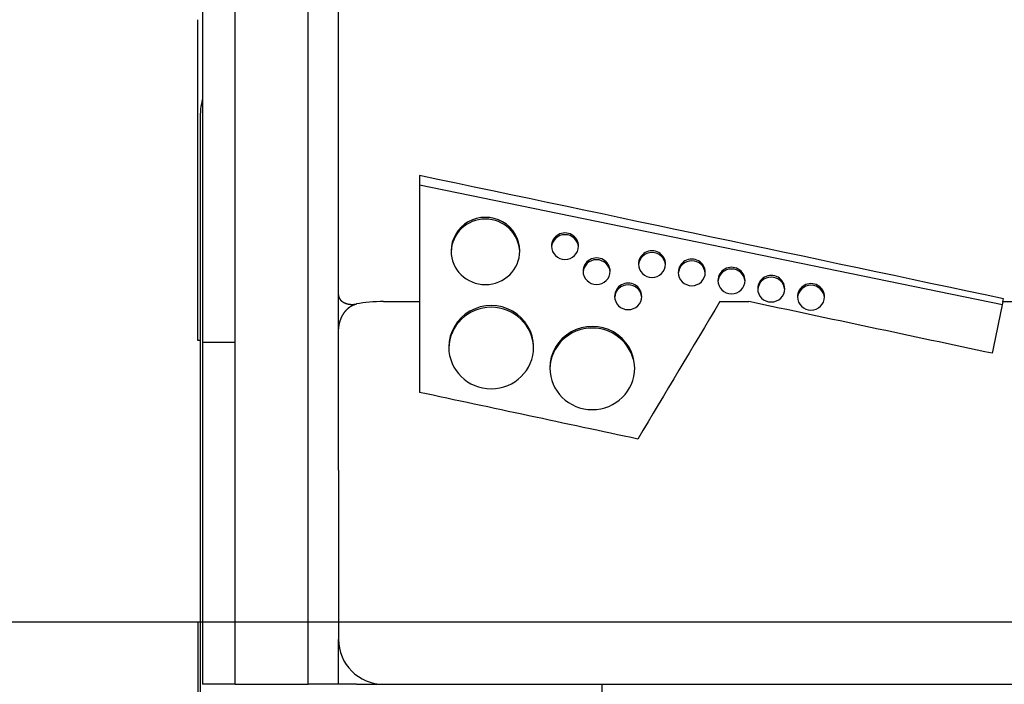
# Model space of a CAD drawing. Extents: x 1292 to 96515, y -55444 to 58338.
# Tile 3 of 80: x 5125 to 6215, y -53691 to -52955. Entities that reach past the tile are written whole.
import ezdxf

# ---------------------------------------------------------------- set-up
doc = ezdxf.new("R2010")
doc.units = 0
doc.layers.get('0').update_dxf_attribs({"linetype": 'CONTINUOUS'})

msp = doc.modelspace()

# ---------------------------------------------------------------- linework, layer by layer
at = {"color": 104, "linetype": 'Continuous'}
for p, q in [((5327.08, -52870.87), (5327.08, -53312.07)), ((5363.38, -53690.87), (5363.38, -52872.92)), ((5444.38, -53690.87), (5444.38, -52885.97)), ((5477.88, -53259.52), (5477.88, -52886.73)), ((5322.08, -53309.87), (5322.08, -52954.57)), ((5324.58, -53064.87), (5324.58, -53709.87)), ((5567.58, -53127.33), (5567.58, -53266.87)), ((5567.58, -53137.63), (6213.05, -53270.2)), ((5477.88, -53300.55), (5477.88, -53259.52)), ((6213.74, -53266.87), (6214.38, -53263.79)), ((5527.88, -53266.87), (5567.58, -53266.87)), ((5567.58, -53266.87), (5567.58, -53367.47)), ((5900.27, -53266.87), (5932.2, -53266.87)), ((6213.74, -53266.87), (6673.53, -53266.87)), ((5477.88, -53453.7), (5477.88, -53300.61)), ((5324.58, -53309.87), (5322.08, -53309.87)), ((5327.08, -53312.07), (5327.08, -53690.87)), ((5363.38, -53312.07), (5327.08, -53312.07)), ((5477.88, -53453.7), (5477.88, -53640.87)), ((5322.08, -53621.87), (5322.08, -53894.87)), ((5477.88, -53690.87), (5477.88, -53641.07)), ((5363.38, -53690.87), (5327.08, -53690.87)), ((5363.38, -53690.87), (5444.38, -53690.87)), ((5477.88, -53690.87), (5444.38, -53690.87)), ((5497.88, -53690.87), (5477.88, -53690.87)), ((5497.88, -53690.87), (5527.67, -53690.87)), ((5527.88, -53690.87), (8118.08, -53690.87)), ((5769.58, -53690.87), (5769.58, -53709.87))]:
    msp.add_line(p, q, dxfattribs=at)
at = {"color": 130, "linetype": 'Continuous'}
msp.add_line((6544.08, -53621.87), (4600.08, -53621.87), dxfattribs=at)
at = {"color": 104, "linetype": 'Continuous'}
for centre, radius, start, end in [((5424.58, -53064.87), 100, 167.16146, 179.99998), ((-63588.54, -382523.42), 336577.41, 78.030535, 78.143064), ((37565.14, -72264.11), 36926.4, 149.03848, 149.313728), ((-62816.95, -377478.31), 331420.43, 77.980084, 78.027754), ((76788.52, -67851.95), 72066.11, 168.323559, 168.370083), ((-62391.07, -371551.23), 325360.24, 77.900197, 77.943742), ((5527.88, -53640.87), 50, 180, 270)]:
    msp.add_arc(centre, radius, start, end, dxfattribs=at)
for centre, major_axis, ratio, start_param, end_param in [((5640.58, -53210.82), (38, 0), 0.98113, 0, 3.1415927), ((5640.58, -53212.76), (38, 0), 0.98113, 0.025935, 3.1156647), ((5728.68, -53205.52), (15, 0), 0.98113, 0, 3.1415927), ((5728.68, -53207.46), (15, 0), 0.98113, 0.065726, 3.0758736), ((5728.68, -53205.52), (15, 0), 0.98113, 3.1415927, 6.2831853), ((5640.58, -53210.82), (38, 0), 0.98113, 3.1415927, 6.2831853), ((5763.68, -53233.29), (15, 0), 0.98113, 0, 3.1415927), ((5763.68, -53235.22), (15, 0), 0.98113, 0.065726, 3.0758736), ((5825.08, -53225.34), (15, 0), 0.98113, 0, 3.1415927), ((5825.08, -53227.28), (15, 0), 0.98113, 0.065726, 3.0758736), ((5869.08, -53234.53), (15, 0), 0.98113, 0, 3.1415927), ((5825.08, -53225.34), (15, 0), 0.98113, 3.1415927, 6.2831853), ((5869.08, -53236.47), (15, 0), 0.98113, 0.065726, 3.0758736), ((5913.08, -53243.57), (15, 0), 0.98113, 0, 3.1415927), ((5913.08, -53245.5), (15, 0), 0.98113, 0.065726, 3.0758736), ((5763.68, -53233.29), (15, 0), 0.98113, 3.1415927, 6.2831853), ((5869.08, -53234.53), (15, 0), 0.98113, 3.1415927, 6.2831853), ((5957.08, -53252.61), (15, 0), 0.98113, 0, 3.1415927), ((5957.08, -53254.54), (15, 0), 0.98113, 0.065726, 3.0758736), ((5798.68, -53261.06), (15, 0), 0.98113, 0, 3.1415927), ((5798.68, -53262.99), (15, 0), 0.98113, 0.065726, 3.0758736), ((5913.08, -53243.57), (15, 0), 0.98113, 3.1415927, 6.2831853), ((5957.08, -53252.61), (15, 0), 0.98113, 3.1415927, 6.2831853), ((6001.08, -53261.64), (15, 0), 0.98113, 0, 3.1415927), ((6001.08, -53263.58), (15, 0), 0.98113, 0.065726, 3.0758736), ((5798.68, -53261.06), (15, 0), 0.98113, 3.1415927, 6.2831853), ((6001.08, -53261.64), (15, 0), 0.98113, 3.1415927, 6.2831853), ((5527.89, -53280.04), (50, 0), 0.263281, 1.5710021, 2.2145635), ((5527.88, -53280.03), (49.99, 0), 0.263254, 1.5709298, 2.2145681), ((5646.98, -53317.37), (47, 0), 0.98113, 0, 3.1415927), ((5646.98, -53319.31), (47, 0), 0.98113, 0.0209686, 3.1206311), ((5758.88, -53340.43), (47, 0), 0.98113, 0, 3.1415927), ((5758.88, -53342.36), (47, 0), 0.98113, 0.0209686, 3.1206311), ((5646.98, -53317.37), (47, 0), 0.98113, 3.1415927, 6.2831853), ((5758.88, -53340.43), (47, 0), 0.98113, 3.1415927, 6.2831853)]:
    msp.add_ellipse(centre, major_axis=major_axis, ratio=ratio, start_param=start_param, end_param=end_param, dxfattribs=at)
for points, knots in [([(5477.88, -53259.52), (5477.88, -53259.57), (5477.88, -53259.67), (5477.88, -53259.83), (5477.89, -53259.97), (5477.9, -53260.11), (5477.91, -53260.23), (5477.92, -53260.36), (5477.94, -53260.48), (5477.96, -53260.6), (5477.97, -53260.72), (5478, -53260.85), (5478.02, -53260.99), (5478.05, -53261.13), (5478.09, -53261.28), (5478.12, -53261.43), (5478.17, -53261.59), (5478.21, -53261.74), (5478.26, -53261.89), (5478.31, -53262.05), (5478.37, -53262.2), (5478.43, -53262.35), (5478.49, -53262.51), (5478.56, -53262.66), (5478.62, -53262.81), (5478.7, -53262.96), (5478.77, -53263.11), (5478.85, -53263.26), (5478.93, -53263.41), (5479.02, -53263.56), (5479.11, -53263.7), (5479.2, -53263.85), (5479.3, -53263.99), (5479.39, -53264.14), (5479.5, -53264.28), (5479.6, -53264.42), (5479.71, -53264.57), (5479.82, -53264.71), (5479.94, -53264.85), (5480.05, -53264.99), (5480.18, -53265.12), (5480.3, -53265.26), (5480.43, -53265.4), (5480.56, -53265.53), (5480.7, -53265.66), (5480.83, -53265.79), (5480.97, -53265.92), (5481.12, -53266.05), (5481.27, -53266.18), (5481.42, -53266.31), (5481.57, -53266.43), (5481.73, -53266.56), (5481.89, -53266.68), (5482.05, -53266.8), (5482.22, -53266.92), (5482.39, -53267.03), (5482.56, -53267.15), (5482.74, -53267.26), (5482.92, -53267.38), (5483.1, -53267.49), (5483.29, -53267.6), (5483.47, -53267.7), (5483.67, -53267.81), (5483.86, -53267.91), (5484.06, -53268.01), (5484.26, -53268.11), (5484.46, -53268.21), (5484.67, -53268.3), (5484.88, -53268.39), (5485.09, -53268.48), (5485.31, -53268.57), (5485.53, -53268.66), (5485.75, -53268.74), (5485.97, -53268.82), (5486.2, -53268.9), (5486.43, -53268.98), (5486.66, -53269.05), (5486.9, -53269.13), (5487.13, -53269.19), (5487.38, -53269.26), (5487.62, -53269.33), (5487.87, -53269.39), (5488.11, -53269.45), (5488.37, -53269.5), (5488.62, -53269.55), (5488.88, -53269.6), (5489.14, -53269.65), (5489.4, -53269.7), (5489.66, -53269.74), (5489.93, -53269.78), (5490.2, -53269.81), (5490.47, -53269.84), (5490.74, -53269.87), (5491.02, -53269.9), (5491.3, -53269.92), (5491.58, -53269.94), (5491.86, -53269.96), (5492.15, -53269.97), (5492.43, -53269.98), (5492.72, -53269.98), (5493.01, -53269.99), (5493.3, -53269.98), (5493.6, -53269.98), (5493.9, -53269.97), (5494.19, -53269.96), (5494.49, -53269.94), (5494.79, -53269.92), (5495.1, -53269.9), (5495.4, -53269.87), (5495.71, -53269.84), (5496.01, -53269.8), (5496.32, -53269.76), (5496.63, -53269.72), (5496.94, -53269.67), (5497.25, -53269.62), (5497.56, -53269.57), (5497.77, -53269.53), (5497.88, -53269.51)], [0, 0, 0, 0, 0.15625, 0.3079279, 0.4523273, 0.5885817, 0.7173392, 0.8404461, 0.9606131, 1.0809876, 1.2047181, 1.3345306, 1.4723216, 1.6187491, 1.7729274, 1.9321291, 2.0926802, 2.253781, 2.4154714, 2.577791, 2.740779, 2.9044741, 3.0689142, 3.2341369, 3.4001791, 3.567077, 3.7348664, 3.9035824, 4.0732595, 4.2439314, 4.4156316, 4.5883926, 4.7622463, 4.9372241, 5.1133567, 5.2906742, 5.469206, 5.6489808, 5.8300269, 6.0123716, 6.1960419, 6.381064, 6.5674635, 6.7552654, 6.9444939, 7.1351729, 7.3273255, 7.5209741, 7.7161406, 7.9128464, 8.1111121, 8.3109579, 8.5124032, 8.7154669, 8.9201676, 9.126523, 9.3345502, 9.5442661, 9.7556868, 9.9688279, 10.1837044, 10.400331, 10.6187217, 10.8388899, 11.0608488, 11.2846109, 11.5101882, 11.7375922, 11.9668341, 12.1979246, 12.4308737, 12.6656913, 12.9023865, 13.1409684, 13.3814452, 13.6238252, 13.8681157, 14.1143242, 14.3624575, 14.6125214, 14.8645199, 15.1184561, 15.3743326, 15.6321515, 15.8919142, 16.1536218, 16.4172749, 16.6828732, 16.9504164, 17.219903, 17.4913315, 17.7646994, 18.0400037, 18.317241, 18.5964068, 18.8774965, 19.1605044, 19.4454242, 19.7322491, 20.0209713, 20.3115824, 20.6040734, 20.8984341, 21.1946539, 21.4927213, 21.7926237, 22.0943481, 22.3978803, 22.7032053, 23.0103073, 23.3191747, 23.6298063, 23.9421857, 24.2562836, 24.5720656, 24.8895017, 25.2085753, 25.2085753, 25.2085753, 25.2085753]), ([(5477.88, -53300.61), (5477.88, -53300.51), (5477.88, -53300.31), (5477.88, -53300.02), (5477.89, -53299.73), (5477.89, -53299.46), (5477.9, -53299.19), (5477.91, -53298.94), (5477.92, -53298.69), (5477.93, -53298.44), (5477.95, -53298.2), (5477.96, -53297.96), (5477.98, -53297.71), (5478, -53297.45), (5478.02, -53297.18), (5478.04, -53296.91), (5478.07, -53296.62), (5478.1, -53296.33), (5478.13, -53296.03), (5478.16, -53295.74), (5478.2, -53295.44), (5478.24, -53295.14), (5478.28, -53294.84), (5478.32, -53294.54), (5478.37, -53294.25), (5478.41, -53293.95), (5478.46, -53293.65), (5478.51, -53293.36), (5478.57, -53293.06), (5478.62, -53292.77), (5478.68, -53292.47), (5478.74, -53292.18), (5478.81, -53291.88), (5478.87, -53291.59), (5478.94, -53291.29), (5479.01, -53291), (5479.08, -53290.71), (5479.15, -53290.41), (5479.23, -53290.12), (5479.31, -53289.83), (5479.39, -53289.54), (5479.47, -53289.25), (5479.56, -53288.96), (5479.65, -53288.67), (5479.74, -53288.38), (5479.83, -53288.09), (5479.92, -53287.81), (5480.02, -53287.52), (5480.12, -53287.23), (5480.22, -53286.95), (5480.33, -53286.66), (5480.43, -53286.38), (5480.54, -53286.1), (5480.65, -53285.82), (5480.77, -53285.53), (5480.88, -53285.25), (5481, -53284.97), (5481.12, -53284.7), (5481.25, -53284.42), (5481.37, -53284.14), (5481.5, -53283.86), (5481.63, -53283.59), (5481.77, -53283.31), (5481.9, -53283.04), (5482.04, -53282.77), (5482.18, -53282.5), (5482.33, -53282.23), (5482.48, -53281.96), (5482.62, -53281.69), (5482.78, -53281.43), (5482.93, -53281.16), (5483.09, -53280.9), (5483.25, -53280.64), (5483.41, -53280.38), (5483.58, -53280.12), (5483.74, -53279.86), (5483.91, -53279.6), (5484.09, -53279.35), (5484.26, -53279.09), (5484.44, -53278.84), (5484.62, -53278.59), (5484.81, -53278.34), (5485, -53278.09), (5485.19, -53277.85), (5485.38, -53277.61), (5485.57, -53277.36), (5485.77, -53277.12), (5485.97, -53276.89), (5486.18, -53276.65), (5486.39, -53276.42), (5486.6, -53276.19), (5486.81, -53275.96), (5487.03, -53275.73), (5487.25, -53275.51), (5487.47, -53275.28), (5487.69, -53275.06), (5487.92, -53274.85), (5488.15, -53274.63), (5488.39, -53274.42), (5488.63, -53274.21), (5488.87, -53274), (5489.11, -53273.8), (5489.36, -53273.6), (5489.61, -53273.4), (5489.86, -53273.21), (5490.12, -53273.02), (5490.38, -53272.83), (5490.64, -53272.64), (5490.91, -53272.46), (5491.17, -53272.28), (5491.45, -53272.11), (5491.72, -53271.94), (5492, -53271.77), (5492.28, -53271.61), (5492.57, -53271.45), (5492.86, -53271.3), (5493.15, -53271.15), (5493.44, -53271), (5493.74, -53270.86), (5494.04, -53270.73), (5494.34, -53270.59), (5494.65, -53270.47), (5494.96, -53270.35), (5495.27, -53270.23), (5495.59, -53270.12), (5495.91, -53270.01), (5496.23, -53269.91), (5496.55, -53269.82), (5496.88, -53269.73), (5497.21, -53269.65), (5497.54, -53269.57), (5497.77, -53269.53), (5497.88, -53269.51)], [0, 0, 0, 0, 0.298957, 0.5931681, 0.8792345, 1.1552463, 1.4207248, 1.6765074, 1.924549, 2.1676836, 2.4092781, 2.6528777, 2.9017734, 3.1585209, 3.4249393, 3.7018836, 3.9889445, 4.2841466, 4.583792, 4.884117, 5.184492, 5.4849191, 5.7854004, 6.085938, 6.3865341, 6.687191, 6.987911, 7.2886966, 7.5895502, 7.8904743, 8.1914714, 8.4925442, 8.7936954, 9.0949277, 9.3962437, 9.6976465, 9.9991387, 10.3007232, 10.6024032, 10.9041814, 11.206061, 11.508045, 11.8101366, 12.112339, 12.4146554, 12.7170892, 13.0196435, 13.322322, 13.625128, 13.9280652, 14.2311372, 14.5343476, 14.8377003, 15.1411992, 15.4448484, 15.7486518, 16.0526138, 16.3567386, 16.6610305, 16.9654938, 17.270133, 17.574953, 17.8799584, 18.1851543, 18.4905457, 18.796138, 19.1019365, 19.4079466, 19.714174, 20.0206242, 20.3273032, 20.6342168, 20.941371, 21.248772, 21.5564259, 21.8643393, 22.1725184, 22.48097, 22.7897007, 23.0987176, 23.4080276, 23.7176381, 24.0275564, 24.3377902, 24.6483475, 24.9592364, 25.2704653, 25.582043, 25.8939786, 26.2062815, 26.5189618, 26.8320296, 27.1454959, 27.4593719, 27.7736697, 28.0884019, 28.4035815, 28.7192228, 29.0353406, 29.3519534, 29.6690823, 29.9867472, 30.3049672, 30.6237603, 30.9431439, 31.2631345, 31.5837479, 31.9049997, 32.2269048, 32.5494782, 32.8727344, 33.1966881, 33.521354, 33.8467471, 34.1728824, 34.4997758, 34.8274433, 35.1559018, 35.485169, 35.8152635, 36.1462047, 36.4780135, 36.8107118, 37.1443229, 37.4788717, 37.8143846, 38.1508898, 38.4884261, 38.8270447, 39.1667609, 39.5075711, 39.8494824, 39.8494824, 39.8494824, 39.8494824])]:
    msp.add_open_spline(points, degree=3, knots=knots, dxfattribs=at)

doc.saveas('drawing.dxf')
